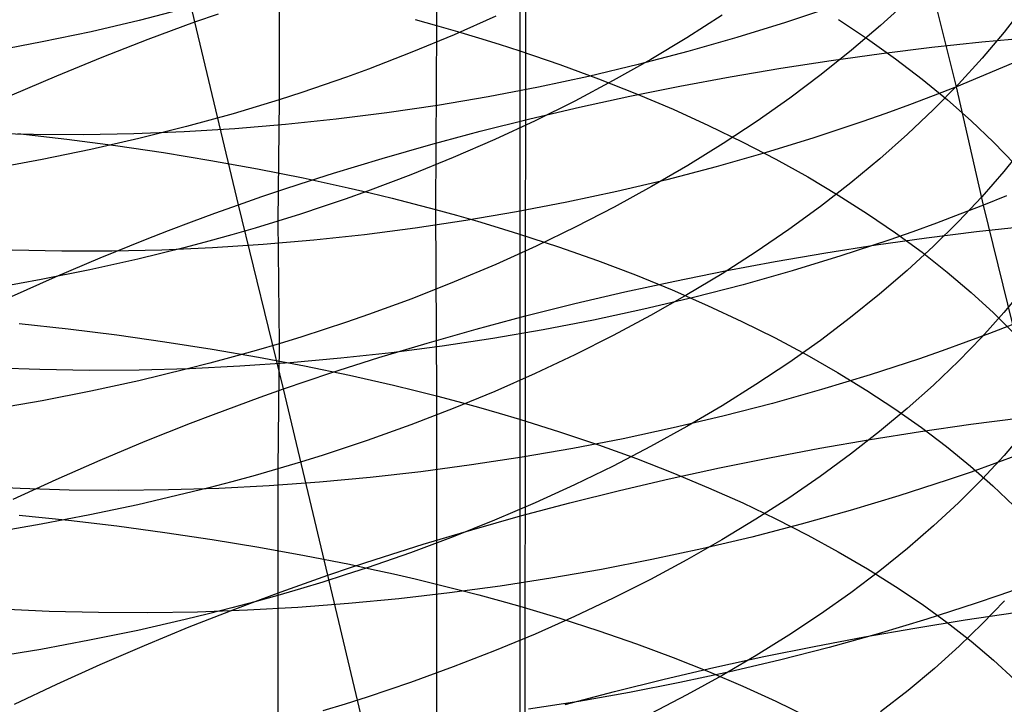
# Model space of a CAD drawing. Extents: x -383 to 1849, y -1185 to -529.
# Tile 158 of 256: x -362 to -352, y -974 to -967. Entities that reach past the tile are written whole.
import ezdxf

# ---------------------------------------------------------------- set-up
doc = ezdxf.new("R2010")
doc.units = 0
doc.layers.add('PREDEFINITO', color=7, linetype='CONTINUOUS')

msp = doc.modelspace()

# ---------------------------------------------------------------- linework, layer by layer
at = {"layer": 'PREDEFINITO'}
for p, q in [((-356.95, -878.0517, 395), (-357.0874, -1065.2537, 395)), ((-357.0803, -1079.1328, 420), (-357.0534, -884.99, 420)), ((-357.0803, -1079.1328, 370), (-357.0534, -884.99, 370)), ((-360.1732, -967.2493, 485.0506), (-360.5822, -965.5194, 486.022)), ((-357.8654, -965.5389, 663.2719), (-357.8656, -967.2815, 664.2444)), ((-352.8999, -967.8683, 518.2805), (-353.173, -966.7618, 519.2031)), ((-359.3678, -966.8545, 632.6569), (-359.3693, -967.9927, 633.6081)), ((-360.2529, -967.1174, 632.3464), (-360.706, -967.2344, 632.2098)), ((-354.0741, -967.1009, 519.3509), (-354.5332, -967.2551, 519.4061)), ((-353.3614, -967.0432, 639.994), (-353.6251, -967.2835, 639.6555)), ((-352.2485, -967.0951, 642.7566), (-352.4446, -967.3474, 642.3832)), ((-360.1732, -967.2493, 485.0506), (-359.948, -967.17, 485.0028)), ((-357.2994, -967.1941, 634.6092), (-357.6957, -967.3708, 634.386)), ((-355.1373, -967.1845, 637.1314), (-355.4731, -967.3993, 636.8442)), ((-360.706, -967.2344, 632.2098), (-361.1653, -967.3419, 632.0854)), ((-360.3969, -967.3304, 485.1022), (-360.1732, -967.2493, 485.0506)), ((-359.7575, -968.9959, 484.1134), (-360.1732, -967.2493, 485.0506)), ((-358.0704, -967.225, 664.3636), (-357.8656, -967.2815, 664.2444)), ((-357.8656, -967.2815, 664.2444), (-357.8761, -969.0393, 665.1878)), ((-357.8656, -967.2815, 664.2444), (-357.6633, -967.3396, 664.122)), ((-354.5332, -967.2551, 519.4061), (-354.9972, -967.399, 519.4489)), ((-354.0269, -967.2262, 659.957), (-353.7474, -967.4114, 659.5983)), ((-353.6251, -967.2835, 639.6555), (-353.9016, -967.5192, 639.324)), ((-361.1653, -967.3419, 632.0854), (-361.6303, -967.4399, 631.9734)), ((-360.6191, -967.4133, 485.1574), (-360.3969, -967.3304, 485.1022)), ((-357.6957, -967.3708, 634.386), (-358.1012, -967.5393, 634.1739)), ((-357.6633, -967.3396, 664.122), (-357.4633, -967.3994, 663.9964)), ((-357.4633, -967.3994, 663.9964), (-357.2659, -967.4609, 663.8676)), ((-355.4731, -967.3993, 636.8442), (-355.8198, -967.6078, 636.5661)), ((-354.9972, -967.399, 519.4489), (-355.4657, -967.5326, 519.4794)), ((-353.7474, -967.4114, 659.5983), (-353.4805, -967.6008, 659.232)), ((-352.6558, -967.44, 484.2118), (-352.1792, -967.3967, 484.3268)), ((-352.4446, -967.3474, 642.3832), (-352.6549, -967.5965, 642.0151)), ((-361.6303, -967.4399, 631.9734), (-362.1005, -967.5283, 631.8736)), ((-361.0587, -967.5844, 485.2786), (-360.8397, -967.498, 485.2162)), ((-360.8397, -967.498, 485.2162), (-360.6191, -967.4133, 485.1574)), ((-357.2659, -967.4609, 663.8676), (-357.071, -967.5239, 663.7357)), ((-353.6145, -967.5499, 484.0207), (-353.1344, -967.4911, 484.1097)), ((-353.1344, -967.4911, 484.1097), (-352.6558, -967.44, 484.2118)), ((-361.4917, -967.7623, 485.4139), (-361.0587, -967.5844, 485.2786)), ((-358.1012, -967.5393, 634.1739), (-358.5155, -967.6993, 633.9733)), ((-357.071, -967.5239, 663.7357), (-356.6889, -967.6548, 663.4629)), ((-355.4657, -967.5326, 519.4794), (-355.938, -967.6559, 519.4979)), ((-353.9016, -967.5192, 639.324), (-354.1904, -967.75, 639)), ((-354.0957, -967.6163, 483.9449), (-353.6145, -967.5499, 484.0207)), ((-352.6549, -967.5965, 642.0151), (-352.8791, -967.8422, 641.6525)), ((-352.2403, -967.5903, 518.1347), (-352.4585, -967.6854, 518.1865)), ((-356.6889, -967.6548, 663.4629), (-356.3171, -967.7917, 663.1784)), ((-355.938, -967.6559, 519.4979), (-356.4137, -967.7689, 519.5043)), ((-355.8198, -967.6078, 636.5661), (-356.177, -967.8096, 636.2975)), ((-355.0591, -967.7721, 483.8334), (-354.5774, -967.6904, 483.8824)), ((-354.5774, -967.6904, 483.8824), (-354.0957, -967.6163, 483.9449)), ((-353.4805, -967.6008, 659.232), (-353.2264, -967.7944, 658.8584)), ((-352.4585, -967.6854, 518.1865), (-352.6784, -967.7781, 518.2351)), ((-361.9178, -967.9468, 485.5631), (-361.4917, -967.7623, 485.4139)), ((-358.7258, -967.776, 633.8775), (-358.9383, -967.8505, 633.7846)), ((-358.5155, -967.6993, 633.9733), (-358.7258, -967.776, 633.8775)), ((-356.4137, -967.7689, 519.5043), (-356.8922, -967.8715, 519.4988)), ((-355.5402, -967.8613, 483.798), (-355.0591, -967.7721, 483.8334)), ((-354.1904, -967.75, 639), (-354.4914, -967.9757, 638.6836)), ((-352.6784, -967.7781, 518.2351), (-352.8999, -967.8683, 518.2805)), ((-358.9383, -967.8505, 633.7846), (-359.1528, -967.9227, 633.6948)), ((-356.8922, -967.8715, 519.4988), (-357.373, -967.9638, 519.4815)), ((-356.177, -967.8096, 636.2975), (-356.5446, -968.0045, 636.0387)), ((-356.3171, -967.7917, 663.1784), (-355.9561, -967.9346, 662.8827)), ((-356.0202, -967.958, 483.7764), (-355.5402, -967.8613, 483.798)), ((-353.2264, -967.7944, 658.8584), (-352.9855, -967.9918, 658.478)), ((-352.8999, -967.8683, 518.2805), (-353.1231, -967.956, 518.3228)), ((-352.8791, -967.8422, 641.6525), (-353.1169, -968.0843, 641.2958)), ((-352.6423, -968.999, 517.3835), (-352.8999, -967.8683, 518.2805)), ((-359.1528, -967.9227, 633.6948), (-359.3693, -967.9927, 633.6081)), ((-357.373, -967.9638, 519.4815), (-357.8555, -968.0457, 519.4526)), ((-356.4986, -968.0621, 483.7686), (-356.0202, -967.958, 483.7764)), ((-355.9561, -967.9346, 662.8827), (-355.606, -968.0831, 662.5761)), ((-354.4914, -967.9757, 638.6836), (-354.8042, -968.1961, 638.3753)), ((-353.1231, -967.956, 518.3228), (-353.3479, -968.0413, 518.3618)), ((-359.5878, -968.0603, 633.5246), (-359.8081, -968.1256, 633.4442)), ((-359.3693, -967.9927, 633.6081), (-359.5878, -968.0603, 633.5246)), ((-359.3693, -967.9927, 633.6081), (-359.3798, -969.1522, 634.5342)), ((-357.8555, -968.0457, 519.4526), (-358.3392, -968.1173, 519.4121)), ((-356.9749, -968.1737, 483.7748), (-356.4986, -968.0621, 483.7686)), ((-356.5446, -968.0045, 636.0387), (-356.9221, -968.1922, 635.7901)), ((-353.3479, -968.0413, 518.3618), (-353.5741, -968.124, 518.3976)), ((-352.9855, -967.9918, 658.478), (-352.758, -968.1928, 658.0913)), ((-359.8081, -968.1256, 633.4442), (-360.0304, -968.1885, 633.3669)), ((-358.3392, -968.1173, 519.4121), (-358.8236, -968.1784, 519.3601)), ((-355.606, -968.0831, 662.5761), (-355.267, -968.2371, 662.2592)), ((-353.5741, -968.124, 518.3976), (-353.8018, -968.2043, 518.4303)), ((-353.1169, -968.0843, 641.2958), (-353.3681, -968.3224, 640.9454)), ((-360.2544, -968.2492, 633.2928), (-360.7074, -968.3634, 633.1539)), ((-360.0304, -968.1885, 633.3669), (-360.2544, -968.2492, 633.2928)), ((-359.3082, -968.2291, 519.2969), (-359.7923, -968.2693, 519.2223)), ((-358.8236, -968.1784, 519.3601), (-359.3082, -968.2291, 519.2969)), ((-357.4485, -968.2926, 483.7951), (-356.9749, -968.1737, 483.7748)), ((-356.9221, -968.1922, 635.7901), (-357.3093, -968.3725, 635.5522)), ((-357.1245, -968.1949, 420), (-357.1245, -968.1949, 370)), ((-355.267, -968.2371, 662.2592), (-354.9394, -968.3963, 661.9323)), ((-354.8042, -968.1961, 638.3753), (-355.1285, -968.4107, 638.0756)), ((-353.8018, -968.2043, 518.4303), (-354.2613, -968.3573, 518.4861)), ((-352.758, -968.1928, 658.0913), (-352.5441, -968.3973, 657.6986)), ((-361.7143, -968.3257, 518.8144), (-362.1884, -968.3136, 518.6855)), ((-361.8647, -968.3153, 666.8464), (-361.3953, -968.3695, 666.7156)), ((-361.2371, -968.3274, 518.9327), (-361.7143, -968.3257, 518.8144)), ((-360.7573, -968.3185, 519.0401), (-361.2371, -968.3274, 518.9327)), ((-360.2756, -968.2992, 519.1367), (-360.7573, -968.3185, 519.0401)), ((-359.7923, -968.2693, 519.2223), (-360.2756, -968.2992, 519.1367)), ((-357.9188, -968.4188, 483.8297), (-357.4485, -968.2926, 483.7951)), ((-353.3681, -968.3224, 640.9454), (-353.6322, -968.5563, 640.6017)), ((-361.3953, -968.3695, 666.7156), (-360.9313, -968.4302, 666.5713)), ((-360.7074, -968.3634, 633.1539), (-361.1667, -968.4684, 633.0275)), ((-360.9313, -968.4302, 666.5713), (-360.473, -968.4976, 666.4137)), ((-358.3854, -968.5523, 483.8787), (-357.9188, -968.4188, 483.8297)), ((-357.3093, -968.3725, 635.5522), (-357.7059, -968.545, 635.3252)), ((-355.1285, -968.4107, 638.0756), (-355.464, -968.6195, 637.7846)), ((-354.9394, -968.3963, 661.9323), (-354.6235, -968.5605, 661.5959)), ((-354.2613, -968.3573, 518.4861), (-354.7256, -968.5004, 518.5294)), ((-352.5441, -968.3973, 657.6986), (-352.344, -968.6049, 657.3004)), ((-352.2491, -968.4316, 643.7032), (-352.4452, -968.6765, 643.3249)), ((-361.1667, -968.4684, 633.0275), (-361.6316, -968.5641, 632.9137)), ((-360.473, -968.4976, 666.4137), (-360.0211, -968.5715, 666.2426)), ((-354.7256, -968.5004, 518.5294), (-355.1944, -968.6333, 518.5602)), ((-361.6316, -968.5641, 632.9137), (-362.1018, -968.6505, 632.8122)), ((-360.0211, -968.5715, 666.2426), (-359.5761, -968.652, 666.0582)), ((-358.8478, -968.693, 483.9422), (-358.3854, -968.5523, 483.8787)), ((-357.7059, -968.545, 635.3252), (-358.1115, -968.7095, 635.1095)), ((-355.464, -968.6195, 637.7846), (-355.8105, -968.8221, 637.503)), ((-355.1944, -968.6333, 518.5602), (-355.667, -968.7563, 518.5788)), ((-354.6235, -968.5605, 661.5959), (-354.3195, -968.7296, 661.2504)), ((-353.6322, -968.5563, 640.6017), (-353.9091, -968.7858, 640.2651)), ((-359.5761, -968.652, 666.0582), (-359.1385, -968.739, 665.8605)), ((-359.0772, -968.766, 483.9795), (-358.8478, -968.693, 483.9422)), ((-358.1115, -968.7095, 635.1095), (-358.5259, -968.8657, 634.9056)), ((-352.4452, -968.6765, 643.3249), (-352.6556, -968.9183, 642.9518)), ((-359.3053, -968.8409, 484.0204), (-359.0772, -968.766, 483.9795)), ((-359.1385, -968.739, 665.8605), (-358.709, -968.8325, 665.6495)), ((-355.8105, -968.8221, 637.503), (-356.1675, -969.0182, 637.2309)), ((-355.667, -968.7563, 518.5788), (-356.1429, -968.8691, 518.5852)), ((-354.3195, -968.7296, 661.2504), (-354.0277, -968.9033, 660.8963)), ((-353.9091, -968.7858, 640.2651), (-354.1983, -969.0106, 639.9359)), ((-359.5321, -968.9175, 484.065), (-359.3053, -968.8409, 484.0204)), ((-358.5259, -968.8657, 634.9056), (-358.7363, -968.9406, 634.8081)), ((-358.709, -968.8325, 665.6495), (-358.4974, -968.8818, 665.5391)), ((-358.4974, -968.8818, 665.5391), (-358.288, -968.9327, 665.4253)), ((-356.1429, -968.8691, 518.5852), (-356.6216, -968.9719, 518.5794)), ((-354.0277, -968.9033, 660.8963), (-353.7482, -969.0813, 660.534)), ((-352.4206, -968.9095, 517.3373), (-352.6423, -968.999, 517.3835)), ((-359.9814, -969.076, 484.1655), (-359.7575, -968.9959, 484.1134)), ((-359.7575, -968.9959, 484.1134), (-359.5321, -968.9175, 484.065)), ((-359.3268, -970.7555, 483.2082), (-359.7575, -968.9959, 484.1134)), ((-358.7363, -968.9406, 634.8081), (-358.9488, -969.0133, 634.7137)), ((-358.288, -968.9327, 665.4253), (-358.0809, -968.9852, 665.3082)), ((-358.0809, -968.9852, 665.3082), (-357.8761, -969.0393, 665.1878)), ((-356.6216, -968.9719, 518.5794), (-357.1026, -969.0646, 518.5617)), ((-352.6556, -968.9183, 642.9518), (-352.8798, -969.1569, 642.5843)), ((-352.6423, -968.999, 517.3835), (-352.8657, -969.086, 517.4265)), ((-352.3594, -970.1391, 516.5044), (-352.6423, -968.999, 517.3835)), ((-360.2039, -969.1579, 484.2212), (-359.9814, -969.076, 484.1655)), ((-359.1633, -969.0839, 634.6224), (-359.3798, -969.1522, 634.5342)), ((-358.9488, -969.0133, 634.7137), (-359.1633, -969.0839, 634.6224)), ((-357.8761, -969.0393, 665.1878), (-357.8653, -970.8214, 666.0854)), ((-357.8761, -969.0393, 665.1878), (-357.6737, -969.0951, 665.0641)), ((-357.6737, -969.0951, 665.0641), (-357.4738, -969.1525, 664.9372)), ((-357.1026, -969.0646, 518.5617), (-357.5853, -969.1471, 518.5322)), ((-356.1675, -969.0182, 637.2309), (-356.5348, -969.2076, 636.9687)), ((-354.1983, -969.0106, 639.9359), (-354.4997, -969.2304, 639.6146)), ((-353.7482, -969.0813, 660.534), (-353.4813, -969.2635, 660.164)), ((-352.8657, -969.086, 517.4265), (-353.0907, -969.1706, 517.4662)), ((-360.4247, -969.2415, 484.2806), (-360.2039, -969.1579, 484.2212)), ((-359.3798, -969.1522, 634.5342), (-359.5983, -969.2182, 634.4493)), ((-359.3798, -969.1522, 634.5342), (-359.3696, -970.3236, 635.4443)), ((-357.5853, -969.1471, 518.5322), (-358.0692, -969.2195, 518.4909)), ((-357.4738, -969.1525, 664.9372), (-357.2763, -969.2114, 664.8071)), ((-353.0907, -969.1706, 517.4662), (-353.3171, -969.2527, 517.5026)), ((-352.8798, -969.1569, 642.5843), (-353.1177, -969.3919, 642.2229)), ((-360.644, -969.3268, 484.3437), (-360.4247, -969.2415, 484.2806)), ((-359.8187, -969.2819, 634.3676), (-360.0409, -969.3434, 634.289)), ((-359.5983, -969.2182, 634.4493), (-359.8187, -969.2819, 634.3676)), ((-358.5536, -969.2817, 518.438), (-359.0382, -969.3337, 518.3735)), ((-358.0692, -969.2195, 518.4909), (-358.5536, -969.2817, 518.438)), ((-357.2763, -969.2114, 664.8071), (-357.0813, -969.272, 664.6738)), ((-357.0813, -969.272, 664.6738), (-356.6991, -969.3976, 664.3982)), ((-356.5348, -969.2076, 636.9687), (-356.9122, -969.3901, 636.717)), ((-354.4997, -969.2304, 639.6146), (-354.8128, -969.445, 639.3015)), ((-353.3171, -969.2527, 517.5026), (-353.5449, -969.3324, 517.5358)), ((-353.4813, -969.2635, 660.164), (-353.2273, -969.4496, 659.7866)), ((-353.1866, -969.3121, 483.1166), (-352.7072, -969.2518, 483.2067)), ((-352.7072, -969.2518, 483.2067), (-352.2295, -969.199, 483.3101)), ((-361.0776, -969.5022, 484.4804), (-360.644, -969.3268, 484.3437)), ((-360.0409, -969.3434, 634.289), (-360.2649, -969.4025, 634.2137)), ((-359.5224, -969.3755, 518.2977), (-360.0056, -969.4071, 518.2106)), ((-359.0382, -969.3337, 518.3735), (-359.5224, -969.3755, 518.2977)), ((-354.1481, -969.4549, 482.9765), (-353.667, -969.3798, 483.0398)), ((-353.5449, -969.3324, 517.5358), (-354.0045, -969.4845, 517.5926)), ((-353.667, -969.3798, 483.0398), (-353.1866, -969.3121, 483.1166)), ((-361.444, -969.4403, 517.8827), (-361.9179, -969.4307, 517.7516)), ((-360.9669, -969.4395, 518.003), (-361.444, -969.4403, 517.8827)), ((-360.4873, -969.4284, 518.1123), (-360.9669, -969.4395, 518.003)), ((-360.2649, -969.4025, 634.2137), (-360.7178, -969.5141, 634.0725)), ((-360.0056, -969.4071, 518.2106), (-360.4873, -969.4284, 518.1123)), ((-356.9122, -969.3901, 636.717), (-357.2993, -969.5653, 636.4759)), ((-356.6991, -969.3976, 664.3982), (-356.3272, -969.5291, 664.1106)), ((-354.8128, -969.445, 639.3015), (-355.1374, -969.6541, 638.997)), ((-354.6292, -969.5374, 482.9268), (-354.1481, -969.4549, 482.9765)), ((-353.1177, -969.3919, 642.2229), (-353.3689, -969.6231, 641.8678)), ((-353.2273, -969.4496, 659.7866), (-352.9865, -969.6395, 659.4024)), ((-361.5043, -969.684, 484.6311), (-361.0776, -969.5022, 484.4804)), ((-360.7178, -969.5141, 634.0725), (-361.177, -969.6166, 633.9441)), ((-357.2993, -969.5653, 636.4759), (-357.6957, -969.733, 636.2459)), ((-356.3272, -969.5291, 664.1106), (-355.9659, -969.6663, 663.8117)), ((-355.1098, -969.6271, 482.8909), (-354.6292, -969.5374, 482.9268)), ((-354.0045, -969.4845, 517.5926), (-354.469, -969.6267, 517.6366)), ((-361.177, -969.6166, 633.9441), (-361.6418, -969.71, 633.8283)), ((-355.9659, -969.6663, 663.8117), (-355.6155, -969.809, 663.5018)), ((-355.5894, -969.7241, 482.8688), (-355.1098, -969.6271, 482.8909)), ((-355.1374, -969.6541, 638.997), (-355.4733, -969.8575, 638.7014)), ((-354.469, -969.6267, 517.6366), (-354.9378, -969.7592, 517.668)), ((-353.3689, -969.6231, 641.8678), (-353.6331, -969.8503, 641.5195)), ((-352.9865, -969.6395, 659.4024), (-352.759, -969.8329, 659.0118)), ((-361.6418, -969.71, 633.8283), (-362.1117, -969.7943, 633.7252)), ((-361.9237, -969.8717, 484.7953), (-361.5043, -969.684, 484.6311)), ((-357.6957, -969.733, 636.2459), (-358.1013, -969.893, 636.0274)), ((-356.0674, -969.8283, 482.8608), (-355.5894, -969.7241, 482.8688)), ((-354.9378, -969.7592, 517.668), (-355.4103, -969.8818, 517.6868)), ((-356.5435, -969.9397, 482.8669), (-356.0674, -969.8283, 482.8608)), ((-355.6155, -969.809, 663.5018), (-355.2763, -969.9569, 663.1814)), ((-353.6331, -969.8503, 641.5195), (-353.91, -970.0731, 641.1783)), ((-352.759, -969.8329, 659.0118), (-352.5451, -970.0295, 658.6151)), ((-352.2493, -969.7878, 644.623), (-352.4454, -970.0252, 644.24)), ((-358.1013, -969.893, 636.0274), (-358.5157, -970.0449, 635.8207)), ((-357.0169, -970.0582, 482.8872), (-356.5435, -969.9397, 482.8669)), ((-355.4103, -969.8818, 517.6868), (-355.886, -969.9945, 517.6932)), ((-355.4733, -969.8575, 638.7014), (-355.82, -970.0548, 638.4153)), ((-355.886, -969.9945, 517.6932), (-356.3645, -970.0973, 517.6873)), ((-355.2763, -969.9569, 663.1814), (-354.9484, -970.11, 662.8509)), ((-352.4454, -970.0252, 644.24), (-352.6558, -970.2597, 643.8622)), ((-352.5451, -970.0295, 658.6151), (-352.3451, -970.2293, 658.2129)), ((-361.8517, -970.1293, 667.7595), (-361.3826, -970.1811, 667.6273)), ((-358.7261, -970.1178, 635.7219), (-358.9385, -970.1885, 635.6262)), ((-358.5157, -970.0449, 635.8207), (-358.7261, -970.1178, 635.7219)), ((-357.4872, -970.1837, 482.9221), (-357.0169, -970.0582, 482.8872)), ((-356.3645, -970.0973, 517.6873), (-356.8451, -970.1903, 517.6692)), ((-355.82, -970.0548, 638.4153), (-356.1773, -970.2459, 638.1388)), ((-354.9484, -970.11, 662.8509), (-354.6322, -970.2679, 662.5107)), ((-353.91, -970.0731, 641.1783), (-354.1993, -970.2914, 640.8447)), ((-361.3826, -970.1811, 667.6273), (-360.9187, -970.2392, 667.4815)), ((-358.9385, -970.1885, 635.6262), (-359.1531, -970.2572, 635.5336)), ((-357.9539, -970.3162, 482.9714), (-357.4872, -970.1837, 482.9221)), ((-356.8451, -970.1903, 517.6692), (-357.3274, -970.2733, 517.639)), ((-352.583, -970.2252, 516.5479), (-352.8081, -970.3089, 516.588)), ((-352.3594, -970.1391, 516.5044), (-352.583, -970.2252, 516.5479)), ((-360.9187, -970.2392, 667.4815), (-360.4607, -970.3036, 667.3223)), ((-360.4607, -970.3036, 667.3223), (-360.009, -970.3742, 667.1496)), ((-359.3696, -970.3236, 635.4443), (-359.5881, -970.3879, 635.3581)), ((-359.3696, -970.3236, 635.4443), (-359.3802, -971.518, 636.3238)), ((-359.1531, -970.2572, 635.5336), (-359.3696, -970.3236, 635.4443)), ((-358.4164, -970.4557, 483.0355), (-357.9539, -970.3162, 482.9714)), ((-357.3274, -970.2733, 517.639), (-357.8108, -970.3464, 517.5969)), ((-356.1773, -970.2459, 638.1388), (-356.5448, -970.4305, 637.8725)), ((-354.6322, -970.2679, 662.5107), (-354.3278, -970.4304, 662.1614)), ((-354.1993, -970.2914, 640.8447), (-354.5007, -970.5049, 640.5191)), ((-352.8081, -970.3089, 516.588), (-353.0347, -970.3903, 516.6249)), ((-352.6558, -970.2597, 643.8622), (-352.88, -970.4909, 643.4901)), ((-360.009, -970.3742, 667.1496), (-359.5643, -970.4512, 666.9635)), ((-359.5881, -970.3879, 635.3581), (-359.8085, -970.4499, 635.2752)), ((-358.2947, -970.4095, 517.5429), (-358.7787, -970.4626, 517.4773)), ((-357.8108, -970.3464, 517.5969), (-358.2947, -970.4095, 517.5429)), ((-353.0347, -970.3903, 516.6249), (-353.2627, -970.4692, 516.6584)), ((-360.0308, -970.5098, 635.1956), (-360.2548, -970.5674, 635.1191)), ((-359.8085, -970.4499, 635.2752), (-360.0308, -970.5098, 635.1956)), ((-359.2621, -970.5057, 517.4), (-359.7445, -970.5388, 517.3112)), ((-359.5643, -970.4512, 666.9635), (-359.127, -970.5344, 666.764)), ((-358.7787, -970.4626, 517.4773), (-359.2621, -970.5057, 517.4)), ((-358.6459, -970.5281, 483.0731), (-358.4164, -970.4557, 483.0355)), ((-356.5448, -970.4305, 637.8725), (-356.9224, -970.6083, 637.6167)), ((-354.5007, -970.5049, 640.5191), (-354.8139, -970.7133, 640.2017)), ((-354.3278, -970.4304, 662.1614), (-354.0356, -970.5974, 661.8034)), ((-353.2627, -970.4692, 516.6584), (-353.7226, -970.6201, 516.7158)), ((-352.88, -970.4909, 643.4901), (-353.1179, -970.7188, 643.1241)), ((-361.6532, -970.5705, 516.8438), (-362.1225, -970.5531, 516.6994)), ((-361.1803, -970.5777, 516.9773), (-361.6532, -970.5705, 516.8438)), ((-360.7041, -970.5748, 517.0998), (-361.1803, -970.5777, 516.9773)), ((-360.2548, -970.5674, 635.1191), (-360.7079, -970.6761, 634.9759)), ((-360.2254, -970.5618, 517.2111), (-360.7041, -970.5748, 517.0998)), ((-359.7445, -970.5388, 517.3112), (-360.2254, -970.5618, 517.2111)), ((-359.127, -970.5344, 666.764), (-358.6977, -970.6238, 666.5511)), ((-359.1012, -970.678, 483.1594), (-358.8742, -970.6022, 483.1144)), ((-358.8742, -970.6022, 483.1144), (-358.6459, -970.5281, 483.0731)), ((-356.9224, -970.6083, 637.6167), (-357.3096, -970.779, 637.3718)), ((-354.0356, -970.5974, 661.8034), (-353.7557, -970.7686, 661.437)), ((-360.7079, -970.6761, 634.9759), (-361.1672, -970.776, 634.8455)), ((-359.3268, -970.7555, 483.2082), (-359.1012, -970.678, 483.1594)), ((-358.6977, -970.6238, 666.5511), (-358.4862, -970.6709, 666.4396)), ((-358.4862, -970.6709, 666.4396), (-358.2769, -970.7195, 666.3249)), ((-353.7226, -970.6201, 516.7158), (-354.1873, -970.7614, 516.7601)), ((-361.1672, -970.776, 634.8455), (-361.6322, -970.8671, 634.728)), ((-359.551, -970.8347, 483.2608), (-359.3268, -970.7555, 483.2082)), ((-358.9031, -972.535, 482.3405), (-359.3268, -970.7555, 483.2082)), ((-358.2769, -970.7195, 666.3249), (-358.0699, -970.7697, 666.2068)), ((-358.0699, -970.7697, 666.2068), (-357.8653, -970.8214, 666.0854)), ((-357.3096, -970.779, 637.3718), (-357.7062, -970.9425, 637.1381)), ((-354.8139, -970.7133, 640.2017), (-355.1385, -970.9164, 639.8931)), ((-354.1873, -970.7614, 516.7601), (-354.6564, -970.8931, 516.7917)), ((-353.7557, -970.7686, 661.437), (-353.4885, -970.9438, 661.0628)), ((-353.1179, -970.7188, 643.1241), (-353.3691, -970.9429, 642.7645)), ((-361.6322, -970.8671, 634.728), (-362.1024, -970.9494, 634.6232)), ((-359.7737, -970.9156, 483.3171), (-359.551, -970.8347, 483.2608)), ((-357.8653, -970.8214, 666.0854), (-357.8641, -972.6188, 666.9525)), ((-357.8653, -970.8214, 666.0854), (-357.6631, -970.8747, 665.9607)), ((-357.6631, -970.8747, 665.9607), (-357.4633, -970.9296, 665.8327)), ((-359.9949, -970.9981, 483.3771), (-359.7737, -970.9156, 483.3171)), ((-357.7062, -970.9425, 637.1381), (-358.1119, -971.0983, 636.9161)), ((-357.4633, -970.9296, 665.8327), (-357.266, -970.9859, 665.7016)), ((-355.1385, -970.9164, 639.8931), (-355.4744, -971.114, 639.5935)), ((-354.6564, -970.8931, 516.7917), (-355.1291, -971.0152, 516.8105)), ((-353.3691, -970.9429, 642.7645), (-353.6333, -971.1632, 642.4118)), ((-353.4885, -970.9438, 661.0628), (-353.2341, -971.1228, 660.6812)), ((-360.2145, -971.0822, 483.4408), (-359.9949, -970.9981, 483.3771)), ((-357.266, -970.9859, 665.7016), (-357.0712, -971.0438, 665.5673)), ((-357.0712, -971.0438, 665.5673), (-356.6892, -971.1638, 665.2894)), ((-355.1291, -971.0152, 516.8105), (-355.6051, -971.1278, 516.8168)), ((-352.7623, -971.0926, 482.2475), (-352.2834, -971.0307, 482.3386)), ((-360.6488, -971.2552, 483.5788), (-360.2145, -971.0822, 483.4408)), ((-358.1119, -971.0983, 636.9161), (-358.5263, -971.2464, 636.7061)), ((-356.6892, -971.1638, 665.2894), (-356.3176, -971.2894, 664.9997)), ((-355.6051, -971.1278, 516.8168), (-356.0838, -971.2307, 516.8106)), ((-355.4744, -971.114, 639.5935), (-355.8211, -971.3057, 639.3034)), ((-353.6333, -971.1632, 642.4118), (-353.9102, -971.3792, 642.0663)), ((-353.7231, -971.238, 482.1059), (-353.2424, -971.1617, 482.1699)), ((-353.2424, -971.1617, 482.1699), (-352.7623, -971.0926, 482.2475)), ((-353.2341, -971.1228, 660.6812), (-352.9928, -971.3054, 660.2927)), ((-352.2487, -971.1611, 645.514), (-352.4448, -971.3908, 645.1264)), ((-361.0763, -971.4343, 483.731), (-360.6488, -971.2552, 483.5788)), ((-358.5263, -971.2464, 636.7061), (-358.7367, -971.3174, 636.6058)), ((-356.0838, -971.2307, 516.8106), (-356.5646, -971.324, 516.792)), ((-354.204, -971.3214, 482.0557), (-353.7231, -971.238, 482.1059)), ((-358.7367, -971.3174, 636.6058), (-358.9492, -971.3864, 636.5085)), ((-356.5646, -971.324, 516.792), (-357.0471, -971.4076, 516.7612)), ((-356.3176, -971.2894, 664.9997), (-355.9567, -971.4206, 664.6984)), ((-355.8211, -971.3057, 639.3034), (-356.1785, -971.4913, 639.0232)), ((-354.6844, -971.4119, 482.0194), (-354.204, -971.3214, 482.0557)), ((-352.9928, -971.3054, 660.2927), (-352.7649, -971.4914, 659.8976)), ((-361.4967, -971.6191, 483.897), (-361.0763, -971.4343, 483.731)), ((-359.1637, -971.4532, 636.4145), (-359.3802, -971.518, 636.3238)), ((-358.9492, -971.3864, 636.5085), (-359.1637, -971.4532, 636.4145)), ((-357.0471, -971.4076, 516.7612), (-357.5306, -971.4815, 516.7183)), ((-355.9567, -971.4206, 664.6984), (-355.6066, -971.5569, 664.3862)), ((-355.1639, -971.5093, 481.9971), (-354.6844, -971.4119, 482.0194)), ((-353.9102, -971.3792, 642.0663), (-354.1995, -971.5909, 641.7284)), ((-352.4448, -971.3908, 645.1264), (-352.6551, -971.6178, 644.7441)), ((-352.3077, -971.385, 515.6944), (-352.533, -971.468, 515.7351)), ((-359.3802, -971.518, 636.3238), (-359.5987, -971.5806, 636.2363)), ((-359.3802, -971.518, 636.3238), (-359.3815, -972.7275, 637.183)), ((-358.0146, -971.5457, 516.6634), (-358.4987, -971.6001, 516.5966)), ((-357.5306, -971.4815, 516.7183), (-358.0146, -971.5457, 516.6634)), ((-356.1785, -971.4913, 639.0232), (-356.5461, -971.6706, 638.7532)), ((-355.642, -971.6137, 481.9889), (-355.1639, -971.5093, 481.9971)), ((-352.7597, -971.5486, 515.7724), (-352.9879, -971.627, 515.8064)), ((-352.7649, -971.4914, 659.8976), (-352.5506, -971.6805, 659.4965)), ((-352.533, -971.468, 515.7351), (-352.7597, -971.5486, 515.7724)), ((-361.9095, -971.8094, 484.0763), (-361.4967, -971.6191, 483.897)), ((-359.8191, -971.641, 636.1521), (-360.0413, -971.6994, 636.0711)), ((-359.5987, -971.5806, 636.2363), (-359.8191, -971.641, 636.1521)), ((-358.4987, -971.6001, 516.5966), (-358.9822, -971.6448, 516.518)), ((-356.118, -971.725, 481.9951), (-355.642, -971.6137, 481.9889)), ((-355.6066, -971.5569, 664.3862), (-355.2677, -971.6983, 664.0634)), ((-354.1995, -971.5909, 641.7284), (-354.5009, -971.7979, 641.3986)), ((-352.9879, -971.627, 515.8064), (-353.4481, -971.7767, 515.8645)), ((-352.6551, -971.6178, 644.7441), (-352.8793, -971.8416, 644.3676)), ((-361.8421, -971.7065, 515.8065), (-362.3069, -971.6822, 515.6489)), ((-361.373, -971.7209, 515.9531), (-361.8421, -971.7065, 515.8065)), ((-360.9002, -971.7254, 516.0886), (-361.373, -971.7209, 515.9531)), ((-360.4242, -971.72, 516.213), (-360.9002, -971.7254, 516.0886)), ((-359.9454, -971.7048, 516.3261), (-360.4242, -971.72, 516.213)), ((-360.0413, -971.6994, 636.0711), (-360.2652, -971.7555, 635.9935)), ((-359.4646, -971.6797, 516.4278), (-359.9454, -971.7048, 516.3261)), ((-358.9822, -971.6448, 516.518), (-359.4646, -971.6797, 516.4278)), ((-356.5461, -971.6706, 638.7532), (-356.9236, -971.8434, 638.4939)), ((-356.5916, -971.8431, 482.0158), (-356.118, -971.725, 481.9951)), ((-355.2677, -971.6983, 664.0634), (-354.9402, -971.8445, 663.7304)), ((-352.5506, -971.6805, 659.4965), (-352.3502, -971.8727, 659.0898)), ((-360.2652, -971.7555, 635.9935), (-360.7182, -971.8614, 635.8481)), ((-354.5009, -971.7979, 641.3986), (-354.8141, -972, 641.0772)), ((-353.4481, -971.7767, 515.8645), (-353.913, -971.9172, 515.9095)), ((-360.7182, -971.8614, 635.8481), (-361.1773, -971.9588, 635.7157)), ((-356.9236, -971.8434, 638.4939), (-357.3109, -972.0093, 638.2456)), ((-357.062, -971.9681, 482.051), (-356.5916, -971.8431, 482.0158)), ((-354.9402, -971.8445, 663.7304), (-354.6243, -971.9954, 663.3878)), ((-353.913, -971.9172, 515.9095), (-354.3822, -972.0483, 515.9414)), ((-352.8793, -971.8416, 644.3676), (-353.1172, -972.0621, 643.9972)), ((-361.8507, -971.96, 668.64), (-361.3816, -972.0092, 668.5068)), ((-361.1773, -971.9588, 635.7157), (-361.6421, -972.0475, 635.5963)), ((-361.3816, -972.0092, 668.5068), (-360.9177, -972.0644, 668.3599)), ((-357.3109, -972.0093, 638.2456), (-357.7075, -972.1681, 638.0087)), ((-357.529, -972.0998, 482.1009), (-357.062, -971.9681, 482.051)), ((-354.8141, -972, 641.0772), (-355.1388, -972.197, 640.7646)), ((-354.6243, -971.9954, 663.3878), (-354.3203, -972.1507, 663.0359)), ((-361.6421, -972.0475, 635.5963), (-362.1121, -972.1278, 635.49)), ((-360.9177, -972.0644, 668.3599), (-360.4596, -972.1256, 668.1994)), ((-357.9918, -972.2382, 482.1657), (-357.529, -972.0998, 482.1009)), ((-354.3822, -972.0483, 515.9414), (-354.855, -972.1701, 515.9605)), ((-353.1172, -972.0621, 643.9972), (-353.3683, -972.2791, 643.6334)), ((-360.4596, -972.1256, 668.1994), (-360.0079, -972.1928, 668.0253)), ((-360.0079, -972.1928, 668.0253), (-359.5631, -972.266, 667.8377)), ((-357.7075, -972.1681, 638.0087), (-358.1132, -972.3196, 637.7836)), ((-355.1388, -972.197, 640.7646), (-355.4746, -972.3886, 640.4612)), ((-354.855, -972.1701, 515.9605), (-355.331, -972.2825, 515.9667)), ((-354.3203, -972.1507, 663.0359), (-354.0284, -972.3103, 662.6752)), ((-359.5631, -972.266, 667.8377), (-359.1258, -972.3452, 667.6366)), ((-358.2215, -972.3099, 482.2038), (-357.9918, -972.2382, 482.1657)), ((-355.331, -972.2825, 515.9667), (-355.8097, -972.3855, 515.9603)), ((-353.3683, -972.2791, 643.6334), (-353.6324, -972.4923, 643.2764)), ((-359.1258, -972.3452, 667.6366), (-358.6965, -972.4304, 667.422)), ((-358.6772, -972.4583, 482.2911), (-358.45, -972.3833, 482.2455)), ((-358.1132, -972.3196, 637.7836), (-358.5276, -972.4635, 637.5707)), ((-358.45, -972.3833, 482.2455), (-358.2215, -972.3099, 482.2038)), ((-355.8097, -972.3855, 515.9603), (-356.2904, -972.4792, 515.9413)), ((-355.4746, -972.3886, 640.4612), (-355.8213, -972.5745, 640.1674)), ((-354.0284, -972.3103, 662.6752), (-353.7488, -972.4739, 662.3062)), ((-358.9031, -972.535, 482.3405), (-358.6772, -972.4583, 482.2911)), ((-358.5276, -972.4635, 637.5707), (-358.738, -972.5325, 637.4689)), ((-358.6965, -972.4304, 667.422), (-358.485, -972.4753, 667.3096)), ((-358.485, -972.4753, 667.3096), (-358.2758, -972.5216, 667.1939)), ((-356.2904, -972.4792, 515.9413), (-356.7727, -972.5634, 515.91)), ((-353.7488, -972.4739, 662.3062), (-353.4819, -972.6414, 661.9292)), ((-359.1275, -972.6133, 482.3937), (-358.9031, -972.535, 482.3405)), ((-358.738, -972.5325, 637.4689), (-358.9505, -972.5996, 637.3704)), ((-358.4782, -974.3308, 481.5076), (-358.9031, -972.535, 482.3405)), ((-358.2758, -972.5216, 667.1939), (-358.0688, -972.5695, 667.0749)), ((-358.0688, -972.5695, 667.0749), (-357.8641, -972.6188, 666.9525)), ((-356.7727, -972.5634, 515.91), (-357.256, -972.6381, 515.8663)), ((-355.8213, -972.5745, 640.1674), (-356.1787, -972.7546, 639.8835)), ((-353.6324, -972.4923, 643.2764), (-353.9093, -972.7015, 642.9268)), ((-359.165, -972.6646, 637.275), (-359.3815, -972.7275, 637.183)), ((-359.3505, -972.6932, 482.4506), (-359.1275, -972.6133, 482.3937)), ((-358.9505, -972.5996, 637.3704), (-359.165, -972.6646, 637.275)), ((-357.8641, -972.6188, 666.9525), (-357.8649, -974.4323, 667.7845)), ((-357.8641, -972.6188, 666.9525), (-357.6619, -972.6696, 666.8268)), ((-357.256, -972.6381, 515.8663), (-357.7398, -972.7033, 515.8104)), ((-357.6619, -972.6696, 666.8268), (-357.4621, -972.7219, 666.6978)), ((-353.4819, -972.6414, 661.9292), (-353.2279, -972.8125, 661.5449)), ((-352.266, -972.6474, 514.9073), (-352.4929, -972.7274, 514.9453)), ((-359.3815, -972.7275, 637.183), (-359.6, -972.7884, 637.0943)), ((-359.572, -972.7747, 482.5113), (-359.3505, -972.6932, 482.4506)), ((-359.3815, -972.7275, 637.183), (-359.3817, -973.9545, 638.0189)), ((-358.2236, -972.759, 515.7425), (-358.7067, -972.8051, 515.6627)), ((-357.7398, -972.7033, 515.8104), (-358.2236, -972.759, 515.7425)), ((-357.4621, -972.7219, 666.6978), (-357.2648, -972.7756, 666.5655)), ((-356.1787, -972.7546, 639.8835), (-356.5463, -972.9286, 639.61)), ((-353.9093, -972.7015, 642.9268), (-354.1985, -972.9064, 642.5849)), ((-352.4929, -972.7274, 514.9453), (-352.7211, -972.8052, 514.9799)), ((-361.5635, -972.8803, 514.9396), (-362.0275, -972.8589, 514.7796)), ((-360.2269, -973.0283, 482.7154), (-359.7919, -972.8578, 482.5757)), ((-359.8204, -972.8472, 637.0089), (-360.0426, -972.9039, 636.9268)), ((-359.6, -972.7884, 637.0943), (-359.8204, -972.8472, 637.0089)), ((-359.7919, -972.8578, 482.5757), (-359.572, -972.7747, 482.5113)), ((-359.1888, -972.8417, 515.571), (-359.6691, -972.8687, 515.4676)), ((-358.7067, -972.8051, 515.6627), (-359.1888, -972.8417, 515.571)), ((-357.2648, -972.7756, 666.5655), (-357.07, -972.8308, 666.4301)), ((-357.07, -972.8308, 666.4301), (-356.688, -972.9453, 666.15)), ((-353.2279, -972.8125, 661.5449), (-352.987, -972.9871, 661.1534)), ((-352.7211, -972.8052, 514.9799), (-353.1815, -972.9539, 515.0389)), ((-352.4396, -972.7778, 645.9792), (-352.6494, -972.9968, 645.5931)), ((-361.095, -972.8919, 515.0886), (-361.5635, -972.8803, 514.9396)), ((-360.6228, -972.8938, 515.2263), (-361.095, -972.8919, 515.0886)), ((-360.2665, -972.9586, 636.8481), (-360.7194, -973.0616, 636.7005)), ((-360.1473, -972.8861, 515.3527), (-360.6228, -972.8938, 515.2263)), ((-360.0426, -972.9039, 636.9268), (-360.2665, -972.9586, 636.8481)), ((-359.6691, -972.8687, 515.4676), (-360.1473, -972.8861, 515.3527)), ((-356.5463, -972.9286, 639.61), (-356.9238, -973.0962, 639.3473)), ((-356.688, -972.9453, 666.15), (-356.3165, -973.0652, 665.8579)), ((-354.1985, -972.9064, 642.5849), (-354.4999, -973.1069, 642.2512)), ((-353.1815, -972.9539, 515.0389), (-353.6464, -973.0936, 515.0846)), ((-352.817, -972.9614, 481.3379), (-352.3372, -972.8908, 481.4163)), ((-360.6552, -973.2047, 482.8693), (-360.2269, -973.0283, 482.7154)), ((-353.7781, -973.1232, 481.2224), (-353.2974, -973.0389, 481.2732)), ((-353.2974, -973.0389, 481.2732), (-352.817, -972.9614, 481.3379)), ((-352.987, -972.9871, 661.1534), (-352.7594, -973.1649, 660.7555)), ((-352.6494, -972.9968, 645.5931), (-352.8732, -973.2128, 645.2127)), ((-360.7194, -973.0616, 636.7005), (-361.1785, -973.1563, 636.5662)), ((-356.9238, -973.0962, 639.3473), (-357.3111, -973.2572, 639.0957)), ((-356.3165, -973.0652, 665.8579), (-355.9556, -973.1903, 665.5541)), ((-354.4999, -973.1069, 642.2512), (-354.813, -973.3026, 641.9259)), ((-354.2584, -973.2143, 481.1856), (-353.7781, -973.1232, 481.2224)), ((-353.6464, -973.0936, 515.0846), (-354.1155, -973.2242, 515.1171)), ((-361.1785, -973.1563, 636.5662), (-361.6433, -973.2427, 636.4452)), ((-361.0764, -973.3867, 483.0372), (-360.6552, -973.2047, 482.8693)), ((-355.9556, -973.1903, 665.5541), (-355.6055, -973.3204, 665.2393)), ((-354.7378, -973.3121, 481.1629), (-354.2584, -973.2143, 481.1856)), ((-354.1155, -973.2242, 515.1171), (-354.5883, -973.3457, 515.1364)), ((-352.8732, -973.2128, 645.2127), (-353.1105, -973.4257, 644.8386)), ((-352.7594, -973.1649, 660.7555), (-352.5454, -973.3457, 660.3514)), ((-361.6433, -973.2427, 636.4452), (-362.1132, -973.3208, 636.3373)), ((-357.3111, -973.2572, 639.0957), (-357.7077, -973.4113, 638.8557)), ((-355.6055, -973.3204, 665.2393), (-355.2666, -973.4553, 664.9138)), ((-355.2158, -973.4166, 481.1545), (-354.7378, -973.3121, 481.1629)), ((-354.813, -973.3026, 641.9259), (-355.1377, -973.4933, 641.6096)), ((-361.4901, -973.5739, 483.2186), (-361.0764, -973.3867, 483.0372)), ((-357.7077, -973.4113, 638.8557), (-358.1133, -973.5584, 638.6276)), ((-355.6918, -973.5277, 481.1606), (-355.2158, -973.4166, 481.1545)), ((-354.5883, -973.3457, 515.1364), (-355.064, -973.458, 515.1427)), ((-353.1105, -973.4257, 644.8386), (-353.3612, -973.6351, 644.4711)), ((-352.5454, -973.3457, 660.3514), (-352.3453, -973.5295, 659.9416)), ((-355.064, -973.458, 515.1427), (-355.5424, -973.5611, 515.1361)), ((-355.1377, -973.4933, 641.6096), (-355.4735, -973.6788, 641.3025)), ((-355.2666, -973.4553, 664.9138), (-354.9391, -973.5949, 664.5781)), ((-361.8961, -973.7661, 483.4133), (-361.4901, -973.5739, 483.2186)), ((-358.1133, -973.5584, 638.6276), (-358.5277, -973.6981, 638.4119)), ((-356.1654, -973.6455, 481.1812), (-355.6918, -973.5277, 481.1606)), ((-355.5424, -973.5611, 515.1361), (-356.0227, -973.655, 515.1168)), ((-354.9391, -973.5949, 664.5781), (-354.6233, -973.739, 664.2326)), ((-358.5277, -973.6981, 638.4119), (-358.7382, -973.7651, 638.3087)), ((-356.6361, -973.7697, 481.2165), (-356.1654, -973.6455, 481.1812)), ((-356.0227, -973.655, 515.1168), (-356.5045, -973.7397, 515.0848)), ((-355.4735, -973.6788, 641.3025), (-355.8202, -973.8589, 641.0051)), ((-353.3612, -973.6351, 644.4711), (-353.6249, -973.8408, 644.1106)), ((-358.7382, -973.7651, 638.3087), (-358.9506, -973.8302, 638.2088)), ((-356.5045, -973.7397, 515.0848), (-356.9872, -973.8152, 515.0404)), ((-354.6233, -973.739, 664.2326), (-354.3193, -973.8873, 663.8778))]:
    msp.add_line(p, q, dxfattribs=at)

doc.saveas('drawing.dxf')
